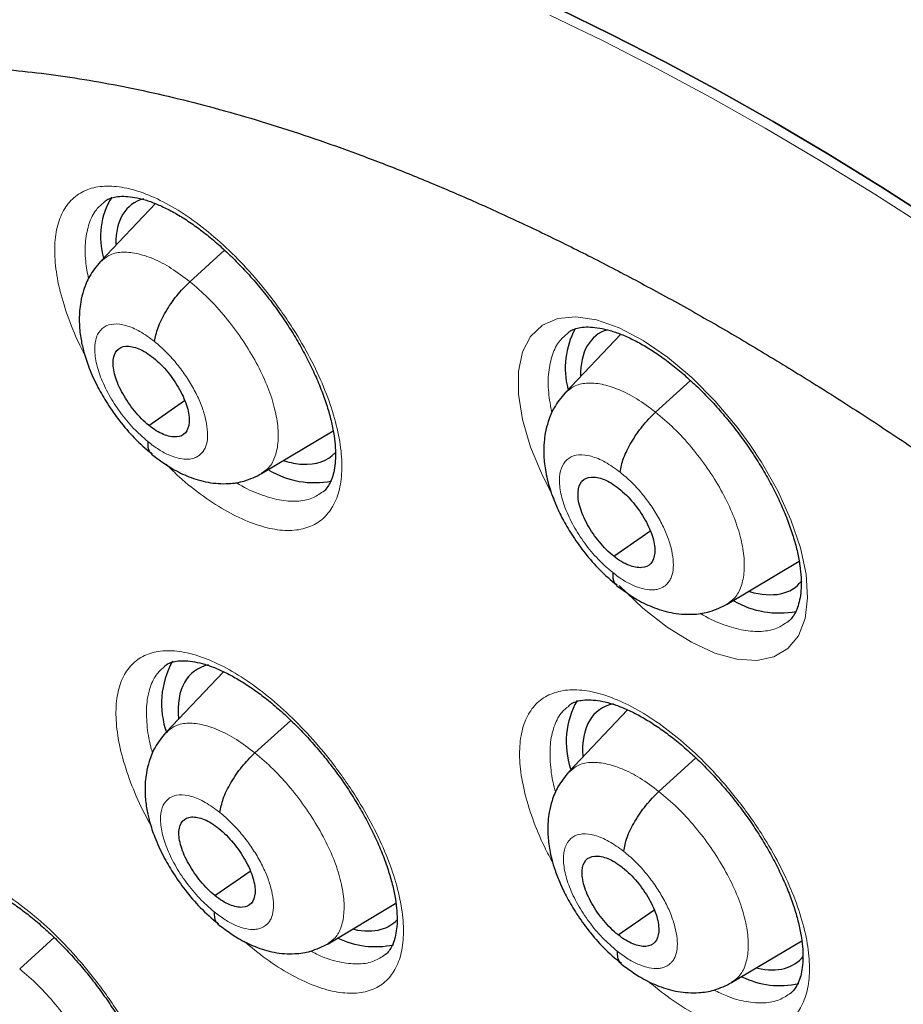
# Model space of a CAD drawing. Header units: millimetres. Extents: x 8 to 2230, y 12 to 2204.
# Tile 116 of 162: x 2043.3 to 2051.57, y 853.03 to 862.24. Entities that reach past the tile are written whole.
import ezdxf

# ---------------------------------------------------------------- set-up
doc = ezdxf.new("R2010")
doc.units = ezdxf.units.MM

msp = doc.modelspace()

# ---------------------------------------------------------------- linework, layer by layer
at = {"color": 7, "linetype": 'Continuous', "lineweight": 30}
for p, q in [((2044.5677, 860.5176), (2044.0535, 859.9746)), ((2044.8901, 859.7868), (2045.215, 860.081)), ((2048.9225, 859.2956), (2048.4025, 858.7463)), ((2049.2489, 858.5665), (2049.5752, 858.862)), ((2044.5063, 858.4426), (2044.8386, 858.674)), ((2045.562, 857.9913), (2046.231, 858.3905)), ((2048.8589, 857.2174), (2049.1967, 857.4526)), ((2049.9201, 856.7705), (2050.5922, 857.1717)), ((2045.2045, 856.1375), (2044.6664, 855.5691)), ((2048.9869, 855.78), (2048.4377, 855.1998)), ((2045.4989, 855.3781), (2045.835, 855.6824)), ((2049.2803, 855.0169), (2049.6265, 855.3304)), ((2045.1255, 854.0422), (2045.4534, 854.2706)), ((2046.1832, 853.5924), (2046.8186, 853.9716)), ((2048.8989, 853.6747), (2049.2328, 853.9072)), ((2043.2975, 853.3578), (2043.6205, 853.6503)), ((2049.9613, 853.2288), (2050.6176, 853.6205))]:
    msp.add_line(p, q, dxfattribs=at)
at = {"color": 7, "linetype": 'Continuous', "lineweight": 30, "flags": 128}
for points in [[(2048.336, 862.3423), (2048.834, 862.1008), (2049.3359, 861.8439), (2049.8414, 861.5717), (2050.3501, 861.2846), (2050.8616, 860.9826), (2051.3753, 860.6661), (2051.891, 860.3354)], [(2051.891, 860.3354), (2051.3753, 860.6661), (2050.8616, 860.9826), (2050.3501, 861.2846), (2049.8414, 861.5717), (2049.3359, 861.8439), (2048.834, 862.1008), (2048.336, 862.3423)]]:
    msp.add_lwpolyline(points, dxfattribs=at)
at = {"color": 252, "linetype": 'Continuous', "lineweight": 0, "flags": 128}
for points in [[(2048.2606, 862.2803), (2048.7585, 862.0389), (2049.2605, 861.782), (2049.766, 861.5099), (2050.2746, 861.2227), (2050.786, 860.9208), (2051.2998, 860.6043), (2051.8155, 860.2735)], [(2048.2994, 857.7585), (2048.1895, 857.972), (2048.0789, 858.2395), (2048.0031, 858.4961), (2047.9649, 858.7342), (2047.9649, 858.9474), (2048.0035, 859.1291), (2048.0792, 859.2748), (2048.1902, 859.3796), (2048.333, 859.4413), (2048.5039, 859.4574), (2048.6977, 859.4283), (2048.9092, 859.354), (2049.1321, 859.2373), (2049.3602, 859.081), (2049.5871, 858.89), (2049.8063, 858.6693), (2050.0116, 858.4255), (2050.13, 858.2646), (2050.2395, 858.0992), (2050.3932, 857.8288), (2050.5166, 857.5589), (2050.6056, 857.2974), (2050.6583, 857.0514), (2050.6726, 856.8282), (2050.6486, 856.6338), (2050.5865, 856.4742), (2050.4886, 856.3534), (2050.3571, 856.2755), (2050.1963, 856.2419), (2050.0105, 856.2543), (2049.805, 856.3116), (2049.5857, 856.4129), (2049.3588, 856.5546), (2049.1307, 856.7333), (2048.9078, 856.9434), (2048.9078, 856.9434)]]:
    msp.add_lwpolyline(points, dxfattribs=at)
at = {"color": 7, "linetype": 'Continuous', "lineweight": 30}
for centre, radius, start, end in [((2044.7672, 860.2055), 0.7135, 148.42321, 196.20448), ((2049.1846, 858.9785), 0.7806, 152.01388, 194.38328), ((2046.0563, 858.747), 0.8405, 239.42651, 280.98591), ((2050.4045, 857.5345), 0.8477, 240.08009, 280.84273), ((2045.4423, 855.8402), 0.8171, 151.04421, 199.73832), ((2049.2119, 855.4804), 0.799, 150.87618, 198.4272), ((2046.6266, 854.3649), 0.8, 244.02578, 282.17572), ((2050.4132, 854.0035), 0.8033, 243.74022, 282.65305)]:
    msp.add_arc(centre, radius, start, end, dxfattribs=at)
for centre, major_axis, ratio, start_param, end_param in [((2045.2767, 859.3281), (-0.9387, 1.1746), 0.455367, 6.093402, 6.799916), ((2049.6264, 858.1068), (-0.9368, 1.1738), 0.456464, 6.106693, 6.817344), ((2045.2767, 859.3281), (-0.9387, 1.1746), 0.455367, 2.750387, 3.215486), ((2045.2767, 859.3281), (-0.9387, 1.1746), 0.455367, 2.566982, 2.750387), ((2049.6264, 858.1068), (-0.9368, 1.1738), 0.456464, 2.574163, 3.25294), ((2045.8605, 854.9611), (-0.9393, 1.1736), 0.45498, 6.0576, 6.874207), ((2049.6444, 854.5964), (-0.9366, 1.1733), 0.456117, 6.051809, 6.860235), ((2045.8605, 854.9611), (-0.9393, 1.1736), 0.45498, 2.948876, 3.20537), ((2045.8605, 854.9611), (-0.9393, 1.1736), 0.45498, 2.636532, 2.948876), ((2049.6444, 854.5964), (-0.9366, 1.1733), 0.456117, 2.634954, 3.246608)]:
    msp.add_ellipse(centre, major_axis=major_axis, ratio=ratio, start_param=start_param, end_param=end_param, dxfattribs=at)
for points, knots in [([(2024.7677, 879.8104), (2024.7505, 879.7953), (2024.6254, 879.6846), (2024.4036, 879.465), (2024.1031, 879.1508), (2023.8156, 878.8214), (2023.5398, 878.4787), (2023.2763, 878.1221), (2023.0249, 877.7521), (2022.7859, 877.3686), (2022.5593, 876.9718), (2022.3452, 876.5618), (2022.1439, 876.1388), (2021.9552, 875.7028), (2021.7795, 875.2542), (2021.6167, 874.7931), (2021.467, 874.3196), (2021.3304, 873.834), (2021.207, 873.3364), (2021.0969, 872.8272), (2021.0001, 872.3064), (2020.9166, 871.7745), (2020.8465, 871.2315), (2020.7899, 870.6778), (2020.7467, 870.1135), (2020.7169, 869.5389), (2020.7006, 868.9543), (2020.6978, 868.3599), (2020.7083, 867.7559), (2020.7323, 867.1426), (2020.7696, 866.5203), (2020.8203, 865.8892), (2020.8844, 865.2495), (2020.9617, 864.6015), (2021.0522, 863.9455), (2021.156, 863.2817), (2021.2728, 862.6104), (2021.4028, 861.9318), (2021.5457, 861.2462), (2021.7016, 860.5539), (2021.8704, 859.855), (2022.0519, 859.15), (2022.2462, 858.439), (2022.4531, 857.7224), (2022.6726, 857.0003), (2022.9045, 856.2732), (2023.1488, 855.5411), (2023.4053, 854.8046), (2023.674, 854.0637), (2023.9547, 853.3188), (2024.2473, 852.5702), (2024.5518, 851.8182), (2024.8679, 851.063), (2025.1956, 850.3049), (2025.5347, 849.5443), (2025.8851, 848.7814), (2026.2467, 848.0165), (2026.6192, 847.2499), (2027.0027, 846.482), (2027.3968, 845.7129), (2027.8016, 844.943), (2028.2167, 844.1725), (2028.642, 843.4019), (2029.0774, 842.6313), (2029.5228, 841.8611), (2029.9778, 841.0916), (2030.4424, 840.323), (2030.9164, 839.5557), (2031.3995, 838.7899), (2031.8917, 838.026), (2032.3926, 837.2642), (2032.9022, 836.5049), (2033.4202, 835.7483), (2033.9464, 834.9947), (2034.4805, 834.2444), (2035.0225, 833.4978), (2035.5721, 832.755), (2036.1291, 832.0164), (2036.6932, 831.2823), (2037.2642, 830.5529), (2037.842, 829.8285), (2038.4262, 829.1095), (2039.0168, 828.3961), (2039.6133, 827.6885), (2040.2157, 826.987), (2040.8237, 826.292), (2041.437, 825.6037), (2042.0554, 824.9223), (2042.6787, 824.2481), (2043.3066, 823.5814), (2043.9388, 822.9224), (2044.5753, 822.2714), (2045.2156, 821.6287), (2045.8595, 820.9945), (2046.5069, 820.3689), (2047.1575, 819.7526), (2047.771, 819.1814), (2048.1687, 818.8203), (2048.3476, 818.6579)], [0, 0, 0, 0, 0.001643, 0.011986, 0.022334, 0.032687, 0.04305, 0.053422, 0.063807, 0.074206, 0.084618, 0.095046, 0.105489, 0.115947, 0.126419, 0.136905, 0.147404, 0.157915, 0.168438, 0.17897, 0.18951, 0.200059, 0.210613, 0.221173, 0.231738, 0.242306, 0.252878, 0.263451, 0.274026, 0.284602, 0.295178, 0.305755, 0.316331, 0.326907, 0.337481, 0.348055, 0.358628, 0.3692, 0.37977, 0.390339, 0.400907, 0.411473, 0.422038, 0.432601, 0.443163, 0.453724, 0.464283, 0.474841, 0.485397, 0.495953, 0.506507, 0.51706, 0.527611, 0.538162, 0.548711, 0.55926, 0.569808, 0.580354, 0.5909, 0.601445, 0.611989, 0.622533, 0.633076, 0.643618, 0.654159, 0.6647, 0.675241, 0.685781, 0.69632, 0.706859, 0.717398, 0.727936, 0.738474, 0.749012, 0.75955, 0.770087, 0.780624, 0.791161, 0.801698, 0.812235, 0.822772, 0.833308, 0.843845, 0.854382, 0.864919, 0.875456, 0.885993, 0.896531, 0.907068, 0.917606, 0.928145, 0.938683, 0.949222, 0.959761, 0.970301, 0.980841, 0.991382, 1, 1, 1, 1]), ([(2048.2071, 876.2271), (2048.3197, 876.1618), (2048.6459, 875.9725), (2049.1878, 875.6491), (2049.8334, 875.2529), (2050.481, 874.8436), (2051.1303, 874.4216), (2051.7811, 873.9871), (2052.4332, 873.5403), (2053.0861, 873.0812), (2053.7397, 872.6101), (2054.3938, 872.1273), (2055.0479, 871.6328), (2055.7019, 871.1269), (2056.3555, 870.6098), (2057.0084, 870.0816), (2057.6604, 869.5427), (2058.3111, 868.9932), (2058.9603, 868.4333), (2059.6078, 867.8633), (2060.2533, 867.2834), (2060.8964, 866.6938), (2061.537, 866.0948), (2062.1748, 865.4867), (2062.8095, 864.8696), (2063.4409, 864.2438), (2064.0687, 863.6095), (2064.6926, 862.9671), (2065.3124, 862.3168), (2065.9279, 861.6588), (2066.5387, 860.9935), (2067.1447, 860.321), (2067.7456, 859.6417), (2068.3411, 858.9558), (2068.931, 858.2637), (2069.5151, 857.5655), (2070.0931, 856.8616), (2070.6647, 856.1523), (2071.2299, 855.4378), (2071.7883, 854.7185), (2072.3396, 853.9946), (2072.8838, 853.2665), (2073.4204, 852.5344), (2073.9495, 851.7986), (2074.4706, 851.0594), (2074.9837, 850.3172), (2075.4884, 849.5722), (2075.9847, 848.8247), (2076.4722, 848.0751), (2076.9508, 847.3236), (2077.4204, 846.5706), (2077.8806, 845.8164), (2078.3314, 845.0612), (2078.7725, 844.3054), (2079.2038, 843.5493), (2079.6251, 842.7932), (2080.0362, 842.0374), (2080.437, 841.2822), (2080.8272, 840.528), (2081.2068, 839.7749), (2081.5756, 839.0235), (2081.9335, 838.2739), (2082.2802, 837.5264), (2082.6157, 836.7815), (2082.9398, 836.0393), (2083.2524, 835.3002), (2083.5534, 834.5645), (2083.8426, 833.8325), (2084.12, 833.1045), (2084.3854, 832.3808), (2084.6388, 831.6617), (2084.8799, 830.9474), (2085.1089, 830.2384), (2085.3255, 829.5349), (2085.5296, 828.8371), (2085.7213, 828.1455), (2085.9004, 827.4601), (2086.0669, 826.7815), (2086.2206, 826.1097), (2086.3617, 825.4452), (2086.4899, 824.7881), (2086.6054, 824.1387), (2086.7079, 823.4974), (2086.7976, 822.8644), (2086.8744, 822.2399), (2086.9383, 821.6242), (2086.9892, 821.0176), (2087.0272, 820.4202), (2087.0523, 819.8324), (2087.0645, 819.2544), (2087.0637, 818.6863), (2087.0501, 818.1285), (2087.0236, 817.5811), (2086.9843, 817.0444), (2086.9322, 816.5185), (2086.8673, 816.0036), (2086.7897, 815.5), (2086.6995, 815.0078), (2086.5966, 814.5272), (2086.4812, 814.0583), (2086.3532, 813.6013), (2086.2127, 813.1563), (2086.0598, 812.7235), (2085.8946, 812.3029), (2085.7169, 811.8949), (2085.5269, 811.4993), (2085.3247, 811.1165), (2085.1102, 810.7465), (2084.8835, 810.3894), (2084.6446, 810.0454), (2084.3936, 809.7146), (2084.1305, 809.3973), (2083.8556, 809.0931), (2083.5676, 808.804), (2083.3612, 808.6078), (2083.2475, 808.5121), (2083.2375, 808.5037)], [0, 0, 0, 0, 0.004666, 0.013525, 0.022386, 0.031248, 0.040111, 0.048976, 0.057841, 0.066707, 0.075574, 0.084443, 0.093312, 0.102182, 0.111052, 0.119924, 0.128796, 0.137669, 0.146543, 0.155417, 0.164292, 0.173167, 0.182043, 0.19092, 0.199797, 0.208674, 0.217552, 0.22643, 0.235308, 0.244187, 0.253065, 0.261944, 0.270824, 0.279703, 0.288583, 0.297462, 0.306342, 0.315222, 0.324102, 0.332981, 0.341861, 0.350741, 0.35962, 0.3685, 0.377379, 0.386258, 0.395137, 0.404015, 0.412893, 0.421771, 0.430649, 0.439526, 0.448402, 0.457279, 0.466154, 0.47503, 0.483904, 0.492778, 0.501652, 0.510525, 0.519397, 0.528268, 0.537138, 0.546008, 0.554877, 0.563745, 0.572611, 0.581477, 0.590342, 0.599206, 0.608069, 0.61693, 0.62579, 0.634649, 0.643507, 0.652364, 0.661219, 0.670073, 0.678925, 0.687776, 0.696626, 0.705475, 0.714322, 0.723168, 0.732013, 0.740858, 0.749701, 0.758543, 0.767386, 0.776228, 0.78507, 0.793912, 0.802755, 0.8116, 0.820446, 0.829295, 0.838147, 0.847003, 0.855864, 0.864731, 0.873605, 0.882487, 0.891378, 0.90028, 0.909194, 0.918121, 0.927061, 0.936017, 0.944988, 0.953975, 0.962977, 0.971994, 0.981025, 0.990068, 0.99912, 1, 1, 1, 1]), ([(2037.7032, 862.5993), (2037.6535, 862.5582), (2037.5169, 862.4454), (2037.3064, 862.2453), (2037.0709, 862.0006), (2036.8481, 861.7416), (2036.6375, 861.4693), (2036.4392, 861.1836), (2036.2534, 860.8844), (2036.0804, 860.572), (2035.9201, 860.2464), (2035.773, 859.9076), (2035.6391, 859.5559), (2035.5187, 859.1915), (2035.412, 858.8147), (2035.3191, 858.4257), (2035.2402, 858.0248), (2035.1755, 857.6126), (2035.125, 857.1894), (2035.0888, 856.7557), (2035.0669, 856.3119), (2035.0593, 855.8585), (2035.066, 855.3959), (2035.0868, 854.9246), (2035.1217, 854.4449), (2035.1705, 853.9574), (2035.2333, 853.4624), (2035.3098, 852.9604), (2035.3999, 852.4516), (2035.5034, 851.9365), (2035.6202, 851.4155), (2035.7503, 850.8888), (2035.8933, 850.3569), (2036.0492, 849.8201), (2036.2177, 849.2787), (2036.3989, 848.733), (2036.5923, 848.1836), (2036.798, 847.6307), (2037.0156, 847.0746), (2037.2451, 846.5157), (2037.4863, 845.9545), (2037.7389, 845.3912), (2038.0027, 844.8263), (2038.2776, 844.26), (2038.5634, 843.6929), (2038.8597, 843.1252), (2039.1665, 842.5574), (2039.4834, 841.9898), (2039.8103, 841.4228), (2040.1469, 840.8568), (2040.493, 840.2921), (2040.8483, 839.7293), (2041.2126, 839.1685), (2041.5855, 838.6104), (2041.9669, 838.0551), (2042.3565, 837.5031), (2042.7539, 836.9548), (2043.159, 836.4106), (2043.5714, 835.8708), (2043.9908, 835.3358), (2044.417, 834.806), (2044.8496, 834.2818), (2045.2883, 833.7635), (2045.7329, 833.2515), (2046.183, 832.7461), (2046.6383, 832.2478), (2047.0985, 831.7567), (2047.5633, 831.2734), (2048.0324, 830.7982), (2048.5054, 830.3313), (2048.9821, 829.8732), (2049.462, 829.4238), (2049.9451, 828.9849), (2050.2748, 828.69), (2050.444, 828.5444), (2050.4506, 828.5388)], [0, 0, 0, 0, 0.007463, 0.020506, 0.03356, 0.046643, 0.05977, 0.072957, 0.086215, 0.099556, 0.112985, 0.126509, 0.140128, 0.153841, 0.167644, 0.181532, 0.195495, 0.209524, 0.223611, 0.237745, 0.251917, 0.266118, 0.28034, 0.294576, 0.30882, 0.323068, 0.337314, 0.351556, 0.365791, 0.380017, 0.394234, 0.408441, 0.422636, 0.436821, 0.450994, 0.465157, 0.479309, 0.49345, 0.507582, 0.521704, 0.535816, 0.549921, 0.564017, 0.578106, 0.592188, 0.606263, 0.620332, 0.634395, 0.648454, 0.662507, 0.676557, 0.690603, 0.704645, 0.718684, 0.732721, 0.746755, 0.760788, 0.774819, 0.78885, 0.802879, 0.816909, 0.830938, 0.844968, 0.858999, 0.873031, 0.887064, 0.901099, 0.915136, 0.929176, 0.94322, 0.957266, 0.971317, 0.985371, 0.999431, 1, 1, 1, 1]), ([(2039.2743, 860.836), (2039.3241, 860.8757), (2039.4435, 860.9707), (2039.6456, 861.1044), (2039.8784, 861.2395), (2040.1222, 861.3594), (2040.3757, 861.4648), (2040.6386, 861.5557), (2040.9107, 861.6323), (2041.1918, 861.6948), (2041.4819, 861.7435), (2041.7811, 861.7785), (2042.0894, 861.7998), (2042.4069, 861.8076), (2042.7334, 861.8018), (2043.0689, 861.7823), (2043.4133, 861.7491), (2043.7666, 861.7021), (2044.1284, 861.6412), (2044.4986, 861.5664), (2044.8769, 861.4775), (2045.263, 861.3746), (2045.6567, 861.2576), (2046.0576, 861.1265), (2046.4653, 860.9813), (2046.8795, 860.822), (2047.2999, 860.6487), (2047.7261, 860.4614), (2048.1577, 860.2602), (2048.5943, 860.0452), (2049.0355, 859.8165), (2049.4809, 859.5743), (2049.9301, 859.3186), (2050.3828, 859.0498), (2050.8384, 858.7679), (2051.2967, 858.4732), (2051.7571, 858.1658), (2052.2193, 857.846), (2052.6829, 857.514), (2053.1394, 857.1761), (2053.4668, 856.9261), (2053.6393, 856.792), (2053.6648, 856.7721)], [0, 0, 0, 0, 0.0204092, 0.0488353, 0.0771223, 0.1051384, 0.1327984, 0.1600667, 0.1869469, 0.2134683, 0.2396733, 0.2656088, 0.2913207, 0.3168514, 0.3422384, 0.367514, 0.3927057, 0.4178365, 0.4429251, 0.467987, 0.4930346, 0.518078, 0.5431227, 0.5681751, 0.5932403, 0.6183221, 0.6434232, 0.6685456, 0.6936905, 0.7188586, 0.7440501, 0.769265, 0.7945028, 0.8197632, 0.8450453, 0.8703483, 0.8956714, 0.9210136, 0.9463739, 0.9717513, 0.9958166, 1, 1, 1, 1]), ([(2044.0877, 860.5327), (2044.0955, 860.5392), (2044.1156, 860.556), (2044.1559, 860.5721), (2044.2151, 860.585), (2044.2876, 860.5874), (2044.3737, 860.5774), (2044.4691, 860.5544), (2044.5726, 860.5178), (2044.683, 860.4673), (2044.7981, 860.4033), (2044.9161, 860.3263), (2045.0363, 860.237), (2045.1578, 860.1357), (2045.28, 860.0227), (2045.4008, 859.8994), (2045.5184, 859.7674), (2045.6309, 859.6285), (2045.7366, 859.485), (2045.834, 859.3385), (2045.9229, 859.1902), (2046.0029, 859.0407), (2046.0733, 858.8915), (2046.1331, 858.745), (2046.1813, 858.6035), (2046.2175, 858.4694), (2046.2414, 858.3451), (2046.2535, 858.2325), (2046.2546, 858.1314), (2046.2458, 858.0423), (2046.2282, 857.9662), (2046.2035, 857.9036), (2046.1721, 857.8555), (2046.1502, 857.8288), (2046.1356, 857.8199), (2046.135, 857.8196)], [0, 0, 0, 0, 0.021274, 0.054495, 0.085194, 0.117948, 0.149461, 0.180625, 0.211748, 0.242883, 0.273974, 0.304871, 0.335552, 0.366836, 0.398532, 0.430518, 0.462656, 0.494768, 0.52672, 0.558345, 0.589829, 0.621581, 0.6535, 0.685429, 0.717185, 0.748622, 0.779626, 0.810027, 0.840086, 0.870542, 0.901261, 0.932427, 0.964541, 0.998753, 1, 1, 1, 1]), ([(2044.0514, 859.9732), (2044.0156, 859.9292), (2043.9509, 859.8498), (2043.8962, 859.7168), (2043.8689, 859.6072), (2043.8549, 859.4983), (2043.8534, 859.379), (2043.8683, 859.251), (2043.8991, 859.1163), (2043.9489, 858.9674), (2044.0229, 858.8057), (2044.1194, 858.6401), (2044.2332, 858.4794), (2044.3728, 858.3149), (2044.4778, 858.2239), (2044.5326, 858.1764)], [0, 0, 0, 0, 0.090789, 0.164197, 0.220571, 0.260532, 0.324237, 0.396715, 0.458383, 0.535825, 0.628737, 0.708584, 0.797062, 0.894083, 1, 1, 1, 1]), ([(2044.5603, 859.2261), (2044.5679, 859.2681), (2044.5833, 859.3525), (2044.6612, 859.5063), (2044.7643, 859.6601), (2044.8482, 859.7446), (2044.8901, 859.7868)], [0, 0, 0, 0, 0.248942, 0.499711, 0.750663, 1, 1, 1, 1]), ([(2048.4266, 859.3065), (2048.4353, 859.3136), (2048.4568, 859.3313), (2048.4999, 859.3485), (2048.5614, 859.362), (2048.6362, 859.3648), (2048.7244, 859.3551), (2048.8218, 859.3323), (2048.9272, 859.2959), (2049.0392, 859.2457), (2049.1557, 859.182), (2049.2751, 859.1053), (2049.3965, 859.0163), (2049.5191, 858.9153), (2049.6422, 858.8026), (2049.7639, 858.6796), (2049.882, 858.548), (2049.9949, 858.4095), (2050.1007, 858.2665), (2050.1982, 858.1204), (2050.287, 857.9724), (2050.3668, 857.8233), (2050.4368, 857.6745), (2050.4959, 857.5283), (2050.5434, 857.3872), (2050.5787, 857.2536), (2050.6017, 857.1297), (2050.6127, 857.0174), (2050.6128, 856.9165), (2050.6029, 856.8275), (2050.5841, 856.7512), (2050.5578, 856.6886), (2050.5264, 856.6393), (2050.5017, 856.617), (2050.4893, 856.6058)], [0, 0, 0, 0, 0.022456, 0.05552, 0.08628, 0.119078, 0.15071, 0.181995, 0.213224, 0.244436, 0.275582, 0.30651, 0.337241, 0.368579, 0.400319, 0.432342, 0.464507, 0.496635, 0.528595, 0.560214, 0.591728, 0.623511, 0.655456, 0.687405, 0.719177, 0.750626, 0.781645, 0.812057, 0.84219, 0.872752, 0.903619, 0.934998, 0.967424, 1, 1, 1, 1]), ([(2044.5063, 858.4426), (2044.4831, 858.4626), (2044.4367, 858.5026), (2044.3496, 858.6009), (2044.2557, 858.7388), (2044.182, 858.9079), (2044.1635, 859.0532), (2044.1988, 859.155), (2044.2868, 859.1935), (2044.3888, 859.173), (2044.4796, 859.1276), (2044.5263, 859.0922), (2044.5497, 859.0745)], [0, 0, 0, 0, 0.062837, 0.125537, 0.250825, 0.375528, 0.50001, 0.624482, 0.749177, 0.874465, 0.937165, 1, 1, 1, 1]), ([(2044.5497, 859.0745), (2044.573, 859.0545), (2044.6194, 859.0145), (2044.7065, 858.9162), (2044.8004, 858.7783), (2044.8741, 858.6092), (2044.8925, 858.4639), (2044.8572, 858.3621), (2044.7692, 858.3236), (2044.6672, 858.3441), (2044.5765, 858.3896), (2044.5297, 858.4249), (2044.5063, 858.4426)], [0, 0, 0, 0, 0.062837, 0.125537, 0.250825, 0.375528, 0.50001, 0.624482, 0.749177, 0.874466, 0.937165, 1, 1, 1, 1]), ([(2048.4004, 858.7449), (2048.3647, 858.7011), (2048.3, 858.622), (2048.245, 858.4897), (2048.2174, 858.3806), (2048.2027, 858.2711), (2048.2008, 858.1482), (2048.2154, 858.0259), (2048.2411, 857.9107), (2048.2733, 857.8044), (2048.321, 857.6824), (2048.3881, 857.5455), (2048.4775, 857.3963), (2048.5908, 857.2403), (2048.7284, 857.0818), (2048.8316, 856.994), (2048.8853, 856.9483)], [0, 0, 0, 0, 0.090314, 0.163349, 0.219472, 0.259313, 0.324396, 0.401764, 0.448896, 0.504018, 0.567029, 0.637863, 0.716555, 0.80309, 0.897436, 1, 1, 1, 1]), ([(2048.9173, 858.0044), (2048.9252, 858.0466), (2048.9411, 858.1315), (2049.0196, 858.2856), (2049.1229, 858.4396), (2049.207, 858.5244), (2049.2489, 858.5665)], [0, 0, 0, 0, 0.248575, 0.499585, 0.750837, 1, 1, 1, 1]), ([(2044.4961, 858.2913), (2044.4963, 858.2548), (2044.4967, 858.2026), (2044.5278, 858.1844), (2044.5372, 858.1789)], [0, 0, 0, 0, 0.698065, 1, 1, 1, 1]), ([(2044.5323, 858.1726), (2044.596, 858.1248), (2044.7099, 858.0392), (2044.8875, 857.9551), (2045.0562, 857.9031), (2045.2413, 857.8911), (2045.4129, 857.9174), (2045.5091, 857.965), (2045.5626, 857.9914)], [0, 0, 0, 0, 0.196437, 0.351587, 0.524808, 0.697458, 0.831988, 1, 1, 1, 1]), ([(2048.8589, 857.2174), (2048.8355, 857.2373), (2048.7887, 857.2769), (2048.701, 857.3747), (2048.6066, 857.5123), (2048.5328, 857.6813), (2048.5148, 857.827), (2048.5511, 857.9295), (2048.6404, 857.969), (2048.7435, 857.9495), (2048.8352, 857.9047), (2048.8823, 857.8697), (2048.9059, 857.8521)], [0, 0, 0, 0, 0.062836, 0.125534, 0.250819, 0.375524, 0.500006, 0.624483, 0.749182, 0.874468, 0.937165, 1, 1, 1, 1]), ([(2048.9059, 857.8521), (2048.9294, 857.8323), (2048.9762, 857.7926), (2049.0639, 857.6948), (2049.1583, 857.5573), (2049.2322, 857.3883), (2049.2501, 857.2426), (2049.2138, 857.1401), (2049.1245, 857.1006), (2049.0214, 857.12), (2048.9297, 857.1648), (2048.8825, 857.1999), (2048.8589, 857.2174)], [0, 0, 0, 0, 0.062836, 0.125534, 0.25082, 0.375524, 0.500007, 0.624483, 0.749182, 0.874468, 0.937165, 1, 1, 1, 1]), ([(2048.8478, 857.0653), (2048.8479, 857.0288), (2048.848, 856.9753), (2048.8798, 856.9566), (2048.8899, 856.9507)], [0, 0, 0, 0, 0.6832341, 1, 1, 1, 1]), ([(2048.8849, 856.9443), (2048.9493, 856.8969), (2049.0646, 856.812), (2049.244, 856.7295), (2049.4148, 856.6791), (2049.6003, 856.6691), (2049.7715, 856.6967), (2049.8674, 856.7443), (2049.9206, 856.7707)], [0, 0, 0, 0, 0.197015, 0.35254, 0.526214, 0.698813, 0.832849, 1, 1, 1, 1]), ([(2044.655, 856.1894), (2044.6625, 856.1957), (2044.6817, 856.2117), (2044.7206, 856.2271), (2044.7783, 856.2396), (2044.8497, 856.2417), (2044.9347, 856.2317), (2045.0293, 856.2088), (2045.1323, 856.1723), (2045.2422, 856.1221), (2045.3572, 856.0584), (2045.4753, 855.9817), (2045.5957, 855.8928), (2045.7175, 855.7921), (2045.8401, 855.6796), (2045.9616, 855.5569), (2046.0799, 855.4254), (2046.1933, 855.2872), (2046.3, 855.1443), (2046.3986, 854.9985), (2046.4887, 854.8508), (2046.57, 854.7021), (2046.6418, 854.5537), (2046.7029, 854.4078), (2046.7526, 854.267), (2046.7903, 854.1336), (2046.8157, 854.0098), (2046.8291, 853.8978), (2046.8316, 853.7973), (2046.8241, 853.709), (2046.8078, 853.6336), (2046.7844, 853.5719), (2046.7545, 853.5248), (2046.7332, 853.4983), (2046.7185, 853.4893), (2046.7174, 853.4886)], [0, 0, 0, 0, 0.021344, 0.054327, 0.084851, 0.117413, 0.148782, 0.179849, 0.210901, 0.241997, 0.273076, 0.303982, 0.334658, 0.365924, 0.397604, 0.42958, 0.46171, 0.493821, 0.525775, 0.557411, 0.588876, 0.620605, 0.652504, 0.684418, 0.716163, 0.747588, 0.778578, 0.808964, 0.838969, 0.869351, 0.899981, 0.931039, 0.963032, 0.997139, 1, 1, 1, 1]), ([(2048.4375, 855.8201), (2048.4459, 855.827), (2048.4665, 855.844), (2048.5083, 855.8605), (2048.5684, 855.8735), (2048.642, 855.876), (2048.7291, 855.8663), (2048.8256, 855.8435), (2048.9304, 855.8072), (2049.042, 855.7571), (2049.1583, 855.6935), (2049.2776, 855.617), (2049.399, 855.5283), (2049.5218, 855.4276), (2049.6452, 855.3153), (2049.7672, 855.1927), (2049.886, 855.0615), (2049.9996, 854.9236), (2050.1062, 854.7809), (2050.2046, 854.6354), (2050.2944, 854.4879), (2050.3752, 854.3394), (2050.4464, 854.1912), (2050.5067, 854.0455), (2050.5555, 853.905), (2050.592, 853.7718), (2050.6163, 853.6484), (2050.6285, 853.5366), (2050.6298, 853.4363), (2050.621, 853.348), (2050.6034, 853.2724), (2050.5784, 853.2106), (2050.5479, 853.1616), (2050.5238, 853.1394), (2050.5114, 853.128)], [0, 0, 0, 0, 0.022468, 0.055358, 0.085969, 0.118608, 0.150113, 0.181309, 0.212474, 0.243655, 0.274789, 0.305725, 0.336448, 0.367769, 0.399497, 0.431512, 0.463673, 0.495802, 0.527768, 0.5594, 0.590898, 0.622663, 0.654594, 0.686531, 0.718294, 0.749733, 0.780737, 0.811137, 0.841213, 0.871703, 0.902482, 0.933754, 0.966058, 1, 1, 1, 1]), ([(2044.6643, 855.5678), (2044.6285, 855.5238), (2044.5639, 855.4443), (2044.5099, 855.311), (2044.4834, 855.2012), (2044.4703, 855.0931), (2044.4697, 854.9769), (2044.4847, 854.8535), (2044.5143, 854.7243), (2044.5627, 854.5786), (2044.636, 854.418), (2044.7329, 854.2514), (2044.848, 854.0884), (2044.9902, 853.9207), (2045.0972, 853.828), (2045.1532, 853.7796)], [0, 0, 0, 0, 0.091182, 0.164846, 0.221358, 0.261349, 0.324006, 0.392853, 0.452389, 0.528903, 0.622029, 0.702737, 0.792651, 0.891636, 1, 1, 1, 1]), ([(2045.172, 854.8197), (2045.1793, 854.8614), (2045.194, 854.9452), (2045.271, 855.0984), (2045.3735, 855.2517), (2045.4572, 855.336), (2045.4989, 855.3781)], [0, 0, 0, 0, 0.249257, 0.499837, 0.750535, 1, 1, 1, 1]), ([(2048.4356, 855.1985), (2048.3999, 855.1546), (2048.3353, 855.0754), (2048.2809, 854.9429), (2048.2539, 854.8336), (2048.2401, 854.7248), (2048.2389, 854.605), (2048.2533, 854.4871), (2048.2777, 854.377), (2048.3087, 854.2737), (2048.3553, 854.1533), (2048.4217, 854.0165), (2048.5113, 853.866), (2048.6259, 853.7073), (2048.7662, 853.5452), (2048.8714, 853.4555), (2048.9263, 853.4088)], [0, 0, 0, 0, 0.090673, 0.163948, 0.220206, 0.260085, 0.32409, 0.397697, 0.44303, 0.497069, 0.559693, 0.630799, 0.710391, 0.798432, 0.894846, 1, 1, 1, 1]), ([(2048.9511, 854.4567), (2048.9587, 854.4987), (2048.974, 854.583), (2049.0517, 854.7366), (2049.1546, 854.8903), (2049.2385, 854.9748), (2049.2803, 855.0169)], [0, 0, 0, 0, 0.248845, 0.499688, 0.750721, 1, 1, 1, 1]), ([(2045.1255, 854.0422), (2045.1022, 854.0622), (2045.0557, 854.1021), (2044.9683, 854.2001), (2044.8738, 854.3375), (2044.799, 854.5058), (2044.7794, 854.6501), (2044.8136, 854.751), (2044.9006, 854.7887), (2045.0022, 854.7679), (2045.0927, 854.7223), (2045.1395, 854.6869), (2045.1629, 854.6692)], [0, 0, 0, 0, 0.062837, 0.125538, 0.250828, 0.375527, 0.500006, 0.624479, 0.749174, 0.874464, 0.937164, 1, 1, 1, 1]), ([(2045.1629, 854.6692), (2045.1862, 854.6493), (2045.2327, 854.6093), (2045.3201, 854.5114), (2045.4147, 854.3739), (2045.4894, 854.2056), (2045.509, 854.0613), (2045.4748, 853.9604), (2045.3878, 853.9227), (2045.2862, 853.9435), (2045.1957, 853.9892), (2045.1489, 854.0245), (2045.1255, 854.0422)], [0, 0, 0, 0, 0.062837, 0.125538, 0.250828, 0.375527, 0.500006, 0.624479, 0.749174, 0.874464, 0.937164, 1, 1, 1, 1]), ([(2048.8989, 853.6747), (2048.8755, 853.6945), (2048.8286, 853.7342), (2048.7407, 853.8318), (2048.6458, 853.9689), (2048.5712, 854.1373), (2048.5522, 854.2822), (2048.5875, 854.3839), (2048.676, 854.4228), (2048.7787, 854.4029), (2048.8701, 854.358), (2048.9173, 854.3229), (2048.9409, 854.3054)], [0, 0, 0, 0, 0.062836, 0.125535, 0.250823, 0.375525, 0.500005, 0.62448, 0.749178, 0.874466, 0.937165, 1, 1, 1, 1]), ([(2048.9409, 854.3054), (2048.9644, 854.2856), (2049.0112, 854.2459), (2049.0991, 854.1483), (2049.194, 854.0112), (2049.2687, 853.8428), (2049.2876, 853.6979), (2049.2523, 853.5961), (2049.1638, 853.5573), (2049.0611, 853.5772), (2048.9697, 853.6221), (2048.9225, 853.6571), (2048.8989, 853.6747)], [0, 0, 0, 0, 0.062836, 0.125535, 0.250823, 0.375525, 0.500005, 0.62448, 0.749178, 0.874466, 0.937165, 1, 1, 1, 1]), ([(2042.4523, 854.1675), (2042.459, 854.1731), (2042.4765, 854.188), (2042.5124, 854.2023), (2042.5676, 854.2143), (2042.6366, 854.2162), (2042.7196, 854.2062), (2042.8122, 854.1834), (2042.9136, 854.1471), (2043.0222, 854.0972), (2043.1361, 854.0337), (2043.2534, 853.9573), (2043.3731, 853.8687), (2043.4944, 853.7682), (2043.6167, 853.656), (2043.7381, 853.5336), (2043.8566, 853.4025), (2043.9705, 853.2645), (2044.0778, 853.1218), (2044.1772, 852.9762), (2044.2683, 852.8288), (2044.3507, 852.6803), (2044.4237, 852.5321), (2044.4864, 852.3864), (2044.5376, 852.2457), (2044.5769, 852.1123), (2044.6041, 851.9885), (2044.6192, 851.8764), (2044.6234, 851.776), (2044.6175, 851.6878), (2044.6029, 851.6127), (2044.5812, 851.5516), (2044.5534, 851.5051), (2044.5325, 851.4786), (2044.5177, 851.4692), (2044.5155, 851.4678)], [0, 0, 0, 0, 0.02013, 0.05313, 0.083533, 0.115979, 0.147195, 0.178133, 0.209078, 0.240101, 0.271143, 0.302042, 0.332694, 0.363918, 0.395564, 0.427514, 0.459627, 0.491732, 0.523688, 0.555341, 0.586787, 0.618487, 0.650363, 0.682265, 0.714004, 0.745428, 0.776415, 0.806802, 0.836752, 0.867038, 0.897534, 0.928398, 0.960105, 0.993809, 1, 1, 1, 1]), ([(2045.1167, 853.892), (2045.1172, 853.8557), (2045.118, 853.8047), (2045.1489, 853.7871), (2045.1578, 853.782)], [0, 0, 0, 0, 0.710432, 1, 1, 1, 1]), ([(2045.153, 853.7758), (2045.2165, 853.7281), (2045.3301, 853.6426), (2045.5072, 853.5583), (2045.675, 853.5057), (2045.8604, 853.4926), (2046.0331, 853.5183), (2046.13, 853.566), (2046.1838, 853.5925)], [0, 0, 0, 0, 0.1958075, 0.3505303, 0.5233151, 0.6960894, 0.8311603, 1, 1, 1, 1]), ([(2048.889, 853.5236), (2048.8894, 853.4872), (2048.8899, 853.4348), (2048.9214, 853.4167), (2048.931, 853.4111)], [0, 0, 0, 0, 0.694577, 1, 1, 1, 1]), ([(2048.9261, 853.4048), (2048.9903, 853.3574), (2049.1052, 853.2726), (2049.2842, 853.1897), (2049.4544, 853.1387), (2049.6401, 853.1278), (2049.8121, 853.1547), (2049.9084, 853.2024), (2049.9619, 853.2289)], [0, 0, 0, 0, 0.196462, 0.351642, 0.525022, 0.697758, 0.832216, 1, 1, 1, 1])]:
    msp.add_open_spline(points, degree=3, knots=knots, dxfattribs=at)
at = {"color": 252, "linetype": 'Continuous', "lineweight": 0}
for points, knots in [([(2043.9047, 859.1081), (2043.8881, 859.1399), (2043.8241, 859.2622), (2043.7405, 859.4728), (2043.6627, 859.7306), (2043.6242, 859.9692), (2043.6227, 860.1828), (2043.6603, 860.3641), (2043.7344, 860.5094), (2043.8442, 860.6129), (2043.9852, 860.6735), (2044.1548, 860.6877), (2044.3469, 860.657), (2044.557, 860.5802), (2044.7786, 860.4616), (2045.0056, 860.3027), (2045.2317, 860.1095), (2045.4502, 859.8863), (2045.6296, 859.671), (2045.7712, 859.4767), (2045.9024, 859.277), (2046.0369, 859.0388), (2046.1608, 858.7674), (2046.2502, 858.5048), (2046.3039, 858.2578), (2046.319, 858.0345), (2046.2964, 857.8399), (2046.2354, 857.6811), (2046.1392, 857.5609), (2046.0091, 857.4844), (2045.85, 857.4521), (2045.6655, 857.4666), (2045.4617, 857.5257), (2045.2435, 857.6292), (2045.0181, 857.774), (2044.8233, 857.9254), (2044.7088, 858.0378), (2044.6676, 858.0782)], [0, 0, 0, 0, 0.010573, 0.04075, 0.070926, 0.101102, 0.131278, 0.161445, 0.191612, 0.221765, 0.251918, 0.28206, 0.312202, 0.342338, 0.372475, 0.402615, 0.432756, 0.462907, 0.493059, 0.511893, 0.530727, 0.560904, 0.59108, 0.621257, 0.651434, 0.681607, 0.711781, 0.741944, 0.772107, 0.802256, 0.832405, 0.862544, 0.892684, 0.92282, 0.952957, 0.983101, 1, 1, 1, 1]), ([(2044.0897, 860.531), (2044.0634, 860.5093), (2044.0025, 860.4589), (2043.9436, 860.3357), (2043.9095, 860.1736), (2043.9074, 859.9977), (2043.9313, 859.8692), (2043.9418, 859.8129)], [0, 0, 0, 0, 0.167817, 0.38809, 0.608363, 0.82871, 1, 1, 1, 1]), ([(2044.0553, 859.9722), (2044.0796, 859.9945), (2044.1322, 860.0425), (2044.2474, 860.0683), (2044.3882, 860.0578), (2044.5466, 860.006), (2044.7161, 859.9189), (2044.8321, 859.8308), (2044.8901, 859.7868)], [0, 0, 0, 0, 0.146903, 0.317452, 0.488021, 0.658653, 0.829213, 1, 1, 1, 1]), ([(2044.8901, 859.7868), (2044.9477, 859.7374), (2045.0628, 859.6387), (2045.2259, 859.457), (2045.3741, 859.2609), (2045.5021, 859.0544), (2045.6041, 858.8463), (2045.6765, 858.6444), (2045.7153, 858.4571), (2045.7213, 858.2904), (2045.6938, 858.1514), (2045.6414, 858.0478), (2045.5845, 858.0108), (2045.5595, 857.9946)], [0, 0, 0, 0, 0.092916, 0.185707, 0.278537, 0.371334, 0.46412, 0.556827, 0.649487, 0.742268, 0.835048, 0.927704, 1, 1, 1, 1]), ([(2044.4961, 858.2913), (2044.4503, 858.3316), (2044.3586, 858.4123), (2044.2333, 858.5654), (2044.1279, 858.7294), (2044.0498, 858.896), (2044.0043, 859.053), (2043.9945, 859.1901), (2044.021, 859.2977), (2044.0822, 859.3686), (2044.1737, 859.3982), (2044.2893, 859.3835), (2044.4215, 859.3283), (2044.514, 859.2601), (2044.5603, 859.2261)], [0, 0, 0, 0, 0.083337, 0.166672, 0.250006, 0.33334, 0.416671, 0.500005, 0.583336, 0.666667, 0.750002, 0.833337, 0.916667, 1, 1, 1, 1]), ([(2048.4286, 859.3049), (2048.4018, 859.2827), (2048.3398, 859.2314), (2048.2793, 859.107), (2048.2436, 858.944), (2048.2411, 858.7594), (2048.2665, 858.6218), (2048.2785, 858.5568)], [0, 0, 0, 0, 0.163482, 0.378205, 0.592928, 0.80766, 1, 1, 1, 1]), ([(2044.5603, 859.2261), (2044.5948, 859.1966), (2044.6637, 859.1377), (2044.7612, 859.029), (2044.8496, 858.9118), (2044.9258, 858.7885), (2044.9866, 858.6642), (2045.0293, 858.5436), (2045.0537, 858.4308), (2045.0592, 858.3295), (2045.0463, 858.2568), (2045.0278, 858.2183), (2045.0165, 858.2015), (2045.0102, 858.1933), (2045.0052, 858.1878), (2044.9986, 858.1805), (2044.9862, 858.1676), (2044.9628, 858.1501), (2044.9327, 858.1364), (2044.9039, 858.1292), (2044.8613, 858.124), (2044.7963, 858.1289), (2044.7018, 858.1595), (2044.6002, 858.2116), (2044.5308, 858.2647), (2044.4961, 858.2913)], [0, 0, 0, 0, 0.062596, 0.124976, 0.187335, 0.249629, 0.311864, 0.374268, 0.436881, 0.499531, 0.562173, 0.597216, 0.606393, 0.615567, 0.624736, 0.626485, 0.642139, 0.673407, 0.706545, 0.73091, 0.749876, 0.812377, 0.874896, 0.93737, 1, 1, 1, 1]), ([(2048.4043, 858.7441), (2048.4292, 858.7668), (2048.4828, 858.8157), (2048.5997, 858.8428), (2048.7421, 858.8336), (2048.9022, 858.7832), (2049.0734, 858.6975), (2049.1904, 858.6102), (2049.2489, 858.5665)], [0, 0, 0, 0, 0.147633, 0.318035, 0.488459, 0.658945, 0.829358, 1, 1, 1, 1]), ([(2049.2489, 858.5665), (2049.307, 858.5175), (2049.4231, 858.4196), (2049.5874, 858.2388), (2049.7365, 858.0434), (2049.8651, 857.8374), (2049.9674, 857.6295), (2050.0397, 857.4275), (2050.0781, 857.2399), (2050.0834, 857.0727), (2050.0548, 856.9329), (2050.0012, 856.8283), (2049.9431, 856.7905), (2049.9176, 856.7738)], [0, 0, 0, 0, 0.092873, 0.18562, 0.278407, 0.371162, 0.463904, 0.556568, 0.649184, 0.741922, 0.834659, 0.927273, 1, 1, 1, 1]), ([(2048.8478, 857.0653), (2048.8016, 857.1054), (2048.7092, 857.1854), (2048.583, 857.338), (2048.4771, 857.5015), (2048.3989, 857.668), (2048.3536, 857.8252), (2048.3443, 857.9627), (2048.3718, 858.071), (2048.434, 858.1428), (2048.5268, 858.1733), (2048.6438, 858.1597), (2048.7773, 858.1057), (2048.8707, 858.0382), (2048.9173, 858.0044)], [0, 0, 0, 0, 0.083337, 0.166671, 0.250006, 0.333341, 0.416672, 0.500004, 0.583337, 0.666666, 0.750002, 0.833337, 0.916667, 1, 1, 1, 1]), ([(2048.9173, 858.0044), (2048.9522, 857.9752), (2049.0217, 857.9167), (2049.1198, 857.8085), (2049.2088, 857.6917), (2049.2854, 857.5688), (2049.3463, 857.4446), (2049.389, 857.324), (2049.4131, 857.211), (2049.4182, 857.1093), (2049.4048, 857.0363), (2049.3859, 856.9974), (2049.3743, 856.9804), (2049.3679, 856.9721), (2049.3628, 856.9665), (2049.3561, 856.9591), (2049.3398, 856.9423), (2049.3107, 856.9227), (2049.2717, 856.9088), (2049.2213, 856.9008), (2049.1511, 856.9053), (2049.0554, 856.9351), (2048.9529, 856.9864), (2048.8828, 857.039), (2048.8478, 857.0653)], [0, 0, 0, 0, 0.062598, 0.12498, 0.18734, 0.249635, 0.311871, 0.374277, 0.436893, 0.499547, 0.562192, 0.597236, 0.606412, 0.615586, 0.624755, 0.626542, 0.642247, 0.687306, 0.720925, 0.749875, 0.812377, 0.874895, 0.937369, 1, 1, 1, 1]), ([(2045.322, 857.9092), (2045.3317, 857.9029), (2045.4084, 857.8531), (2045.5467, 857.7937), (2045.7294, 857.7379), (2045.8938, 857.7265), (2046.0325, 857.7513), (2046.1016, 857.7991), (2046.134, 857.8214)], [0, 0, 0, 0, 0.0288492, 0.2279296, 0.4270218, 0.626114, 0.8252741, 1, 1, 1, 1]), ([(2049.6655, 856.685), (2049.6747, 856.6792), (2049.7517, 856.6304), (2049.8912, 856.5726), (2050.0763, 856.5186), (2050.2431, 856.5088), (2050.3845, 856.5355), (2050.4554, 856.5846), (2050.4888, 856.6077)], [0, 0, 0, 0, 0.027154, 0.226065, 0.425046, 0.624026, 0.823101, 1, 1, 1, 1]), ([(2044.5261, 854.6972), (2044.495, 854.7551), (2044.4155, 854.9033), (2044.3181, 855.1388), (2044.2391, 855.3948), (2044.1986, 855.6316), (2044.1953, 855.8433), (2044.2312, 856.0228), (2044.3036, 856.1663), (2044.4119, 856.2683), (2044.5516, 856.3275), (2044.7201, 856.3405), (2044.9115, 856.3088), (2045.1212, 856.2315), (2045.3426, 856.1124), (2045.5699, 855.9534), (2045.7965, 855.7604), (2046.0158, 855.5376), (2046.1962, 855.3229), (2046.3388, 855.1293), (2046.471, 854.9305), (2046.6068, 854.6934), (2046.7323, 854.4236), (2046.8235, 854.1627), (2046.879, 853.9176), (2046.8959, 853.6961), (2046.8751, 853.5034), (2046.8158, 853.3463), (2046.7212, 853.2278), (2046.5924, 853.1528), (2046.4346, 853.1217), (2046.2509, 853.1372), (2046.0476, 853.1969), (2045.8298, 853.3017), (2045.61, 853.4396), (2045.4652, 853.5594), (2045.396, 853.6167)], [0, 0, 0, 0, 0.019609, 0.0501, 0.080591, 0.111079, 0.141567, 0.172048, 0.202529, 0.233002, 0.263476, 0.293945, 0.324414, 0.354883, 0.385351, 0.415825, 0.446299, 0.47678, 0.507262, 0.526305, 0.545348, 0.575838, 0.606327, 0.636816, 0.667306, 0.697792, 0.728278, 0.758756, 0.789235, 0.819706, 0.850178, 0.880646, 0.911115, 0.941585, 0.972055, 1, 1, 1, 1]), ([(2044.657, 856.1877), (2044.6313, 856.1664), (2044.5714, 856.117), (2044.5145, 855.9954), (2044.4808, 855.8359), (2044.4857, 855.6451), (2044.5066, 855.4894), (2044.5363, 855.3947), (2044.542, 855.3764)], [0, 0, 0, 0, 0.151532, 0.351678, 0.551824, 0.75202, 0.952215, 1, 1, 1, 1]), ([(2048.2878, 854.3482), (2048.2615, 854.3973), (2048.1869, 854.5364), (2048.094, 854.7634), (2048.0154, 855.0198), (2047.9759, 855.2573), (2047.974, 855.47), (2048.0115, 855.6507), (2048.0857, 855.7957), (2048.1961, 855.8993), (2048.3381, 855.9602), (2048.5089, 855.975), (2048.7026, 855.945), (2048.9145, 855.8692), (2049.1381, 855.7518), (2049.3673, 855.5942), (2049.5955, 855.4025), (2049.8162, 855.1808), (2049.9974, 854.9669), (2050.1405, 854.7739), (2050.2731, 854.5755), (2050.4091, 854.3387), (2050.5345, 854.0688), (2050.6252, 853.8075), (2050.6799, 853.5618), (2050.6956, 853.3394), (2050.6733, 853.1455), (2050.6122, 852.9871), (2050.5156, 852.867), (2050.3846, 852.7903), (2050.2245, 852.7575), (2050.0385, 852.7714), (2049.8329, 852.8293), (2049.6129, 852.9326), (2049.3905, 853.0695), (2049.2439, 853.189), (2049.1734, 853.2464)], [0, 0, 0, 0, 0.016662, 0.047232, 0.077801, 0.108374, 0.138947, 0.169517, 0.200088, 0.230653, 0.261218, 0.291775, 0.322333, 0.352884, 0.383435, 0.413985, 0.444535, 0.475088, 0.505641, 0.524719, 0.543797, 0.574369, 0.604941, 0.635512, 0.666084, 0.696657, 0.727229, 0.757799, 0.788368, 0.818931, 0.849493, 0.880048, 0.910603, 0.941153, 0.971704, 1, 1, 1, 1]), ([(2048.4395, 855.8184), (2048.4132, 855.7967), (2048.3522, 855.7464), (2048.2936, 855.6235), (2048.2583, 855.4628), (2048.262, 855.2708), (2048.2813, 855.1176), (2048.3097, 855.0258), (2048.3144, 855.0107)], [0, 0, 0, 0, 0.152697, 0.354511, 0.556324, 0.758152, 0.959981, 1, 1, 1, 1]), ([(2044.6682, 855.5667), (2044.6921, 855.5886), (2044.7438, 855.6359), (2044.8579, 855.6608), (2044.9979, 855.6497), (2045.1557, 855.5975), (2045.325, 855.5101), (2045.4409, 855.4221), (2045.4989, 855.3781)], [0, 0, 0, 0, 0.146381, 0.317034, 0.487708, 0.658445, 0.829109, 1, 1, 1, 1]), ([(2045.4989, 855.3781), (2045.5566, 855.3288), (2045.6719, 855.2302), (2045.8355, 855.049), (2045.9846, 854.8535), (2046.1136, 854.6479), (2046.2169, 854.4407), (2046.2906, 854.2398), (2046.3309, 854.0537), (2046.3383, 853.8882), (2046.3123, 853.7503), (2046.2612, 853.648), (2046.2051, 853.6116), (2046.1806, 853.5958)], [0, 0, 0, 0, 0.092955, 0.185786, 0.278656, 0.371493, 0.464319, 0.557065, 0.649764, 0.742585, 0.835405, 0.928101, 1, 1, 1, 1]), ([(2048.4395, 855.1976), (2048.464, 855.2199), (2048.5168, 855.2682), (2048.6328, 855.2945), (2048.7745, 855.2848), (2048.9341, 855.2339), (2049.1049, 855.1479), (2049.2218, 855.0606), (2049.2803, 855.0169)], [0, 0, 0, 0, 0.1471575, 0.3176552, 0.4881741, 0.658755, 0.8292632, 1, 1, 1, 1]), ([(2045.1167, 853.892), (2045.0708, 853.9323), (2044.979, 854.0128), (2044.8531, 854.1655), (2044.7469, 854.3288), (2044.6678, 854.4946), (2044.6211, 854.6508), (2044.6102, 854.7869), (2044.6356, 854.8936), (2044.6957, 854.9637), (2044.7864, 854.9925), (2044.9014, 854.9773), (2045.0332, 854.9219), (2045.1258, 854.8538), (2045.172, 854.8197)], [0, 0, 0, 0, 0.083337, 0.166672, 0.250006, 0.33334, 0.41667, 0.500005, 0.583336, 0.666667, 0.750002, 0.833337, 0.916667, 1, 1, 1, 1]), ([(2049.2803, 855.0169), (2049.3384, 854.9679), (2049.4546, 854.87), (2049.6192, 854.6896), (2049.7689, 854.4946), (2049.8983, 854.2893), (2050.0015, 854.0821), (2050.0749, 853.881), (2050.1145, 853.6943), (2050.121, 853.5281), (2050.0937, 853.3892), (2050.0412, 853.2856), (2049.9839, 853.2484), (2049.9588, 853.2321)], [0, 0, 0, 0, 0.092907, 0.185689, 0.278511, 0.3713, 0.464076, 0.556775, 0.649425, 0.742197, 0.834969, 0.927617, 1, 1, 1, 1]), ([(2045.172, 854.8197), (2045.2066, 854.7902), (2045.2756, 854.7314), (2045.3734, 854.623), (2045.4623, 854.5062), (2045.5392, 854.3835), (2045.6007, 854.2597), (2045.6443, 854.1397), (2045.6695, 854.0276), (2045.6759, 853.927), (2045.6637, 853.8549), (2045.6457, 853.8168), (2045.6345, 853.8002), (2045.6284, 853.792), (2045.6235, 853.7866), (2045.617, 853.7794), (2045.6013, 853.763), (2045.573, 853.744), (2045.5348, 853.7308), (2045.4855, 853.7237), (2045.4165, 853.7293), (2045.3223, 853.7601), (2045.2209, 853.8124), (2045.1515, 853.8654), (2045.1167, 853.892)], [0, 0, 0, 0, 0.062596, 0.124979, 0.187339, 0.249634, 0.31187, 0.374275, 0.436891, 0.499544, 0.562188, 0.597231, 0.606408, 0.615582, 0.624751, 0.626544, 0.642255, 0.687303, 0.72095, 0.749872, 0.812375, 0.874895, 0.93737, 1, 1, 1, 1]), ([(2048.889, 853.5236), (2048.8428, 853.5636), (2048.7503, 853.6437), (2048.6237, 853.7958), (2048.5172, 853.9589), (2048.4382, 854.1247), (2048.392, 854.2812), (2048.3817, 854.4179), (2048.4082, 854.5255), (2048.4695, 854.5965), (2048.5616, 854.6265), (2048.6781, 854.6123), (2048.8112, 854.5581), (2048.9045, 854.4905), (2048.9511, 854.4567)], [0, 0, 0, 0, 0.083335, 0.166662, 0.249997, 0.333333, 0.416666, 0.499998, 0.583334, 0.66667, 0.750004, 0.833338, 0.916665, 1, 1, 1, 1]), ([(2048.9511, 854.4567), (2048.986, 854.4275), (2049.0555, 854.3691), (2049.1539, 854.2611), (2049.2432, 854.1446), (2049.3203, 854.022), (2049.3818, 853.8983), (2049.4251, 853.7781), (2049.4499, 853.6657), (2049.4558, 853.5646), (2049.443, 853.4921), (2049.4244, 853.4536), (2049.413, 853.4367), (2049.4067, 853.4285), (2049.402, 853.4233), (2049.3985, 853.4194), (2049.3942, 853.4146), (2049.3781, 853.3985), (2049.3507, 853.3798), (2049.3119, 853.3661), (2049.262, 853.3582), (2049.1917, 853.3632), (2049.0964, 853.3932), (2048.9941, 853.4446), (2048.9241, 853.4973), (2048.889, 853.5236)], [0, 0, 0, 0, 0.062598, 0.12498, 0.187341, 0.249636, 0.311872, 0.374277, 0.436894, 0.499547, 0.562193, 0.597237, 0.606414, 0.615587, 0.624757, 0.625386, 0.629899, 0.642042, 0.68731, 0.719971, 0.749877, 0.812379, 0.874896, 0.937369, 1, 1, 1, 1]), ([(2042.3377, 852.6811), (2042.3059, 852.7398), (2042.2254, 852.8885), (2042.1264, 853.1242), (2042.0458, 853.379), (2042.0034, 853.6145), (2041.998, 853.8247), (2042.0316, 854.0026), (2042.1015, 854.1445), (2042.2074, 854.2449), (2042.3448, 854.3026), (2042.511, 854.3141), (2042.7003, 854.2811), (2042.9081, 854.2026), (2043.1281, 854.0825), (2043.3542, 853.9226), (2043.58, 853.729), (2043.7988, 853.5059), (2043.9793, 853.2912), (2044.1221, 853.0976), (2044.2547, 852.899), (2044.3911, 852.6624), (2044.5179, 852.3935), (2044.6105, 852.1337), (2044.6679, 851.8899), (2044.6868, 851.6698), (2044.6683, 851.4787), (2044.6113, 851.3232), (2044.5191, 851.2063), (2044.3928, 851.1328), (2044.2372, 851.1032), (2044.0558, 851.1202), (2043.8544, 851.1811), (2043.6382, 851.2869), (2043.4151, 851.429), (2043.2662, 851.5531), (2043.1926, 851.6146)], [0, 0, 0, 0, 0.019885, 0.050305, 0.080725, 0.111137, 0.141549, 0.171955, 0.20236, 0.232762, 0.263164, 0.293568, 0.323972, 0.354382, 0.384792, 0.41521, 0.445628, 0.476051, 0.506475, 0.525487, 0.5445, 0.574915, 0.60533, 0.635745, 0.666161, 0.696571, 0.726981, 0.757384, 0.787788, 0.818191, 0.848593, 0.878998, 0.909404, 0.939816, 0.970229, 1, 1, 1, 1]), ([(2046.0206, 853.5237), (2046.0577, 853.5049), (2046.1599, 853.4533), (2046.3144, 853.4115), (2046.4783, 853.397), (2046.616, 853.4212), (2046.6845, 853.4682), (2046.7165, 853.4902)], [0, 0, 0, 0, 0.127776, 0.352442, 0.577108, 0.801798, 1, 1, 1, 1]), ([(2043.2975, 853.3578), (2043.3549, 853.3083), (2043.4698, 853.2093), (2043.6332, 853.0279), (2043.7823, 852.8325), (2043.9118, 852.6272), (2044.0157, 852.4206), (2044.0905, 852.2205), (2044.1321, 852.0354), (2044.141, 851.8711), (2044.1165, 851.7345), (2044.067, 851.6334), (2044.0117, 851.5978), (2043.9876, 851.5822)], [0, 0, 0, 0, 0.092925, 0.185727, 0.278569, 0.371376, 0.464173, 0.55689, 0.649558, 0.74235, 0.835141, 0.927808, 1, 1, 1, 1]), ([(2049.7963, 853.1587), (2049.8362, 853.139), (2049.942, 853.0868), (2050.1009, 853.0457), (2050.2671, 853.0329), (2050.4075, 853.059), (2050.4777, 853.1073), (2050.5108, 853.1301)], [0, 0, 0, 0, 0.134632, 0.356855, 0.579079, 0.80136, 1, 1, 1, 1])]:
    msp.add_open_spline(points, degree=3, knots=knots, dxfattribs=at)

doc.saveas('drawing.dxf')
